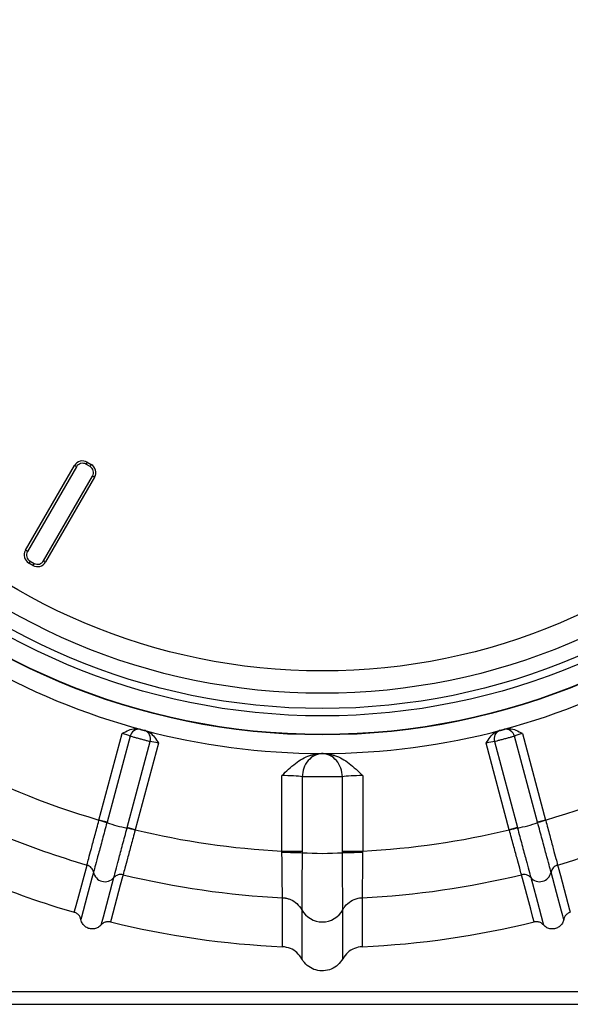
# Model space of a CAD drawing. Extents: x 5 to 297, y -3 to 205.
# Tile 20 of 31: x 96.4 to 98.09, y 177.54 to 180.56. Entities that reach past the tile are written whole.
import ezdxf

# ---------------------------------------------------------------- set-up
doc = ezdxf.new("R2010")
doc.units = 0
doc.layers.get('0').update_dxf_attribs({"linetype": 'CONTINUOUS'})

msp = doc.modelspace()

# ---------------------------------------------------------------- linework, layer by layer
at = {"color": 7, "linetype": 'CONTINUOUS'}
for p, q in [((96.4212, 178.9286), (96.5712, 179.1884)), ((96.5774, 179.1848), (96.4274, 178.925)), ((96.5774, 179.1848), (96.5712, 179.1884)), ((96.6102, 179.1988), (96.6066, 179.1926)), ((96.619, 179.1855), (96.6066, 179.1926)), ((96.6102, 179.1988), (96.6226, 179.1917)), ((96.6226, 179.1917), (96.619, 179.1855)), ((96.4769, 178.8964), (96.6269, 179.1562)), ((96.633, 179.1526), (96.483, 178.8928)), ((96.633, 179.1526), (96.6269, 179.1562)), ((96.4274, 178.925), (96.4212, 178.9286)), ((96.4352, 178.8957), (96.4316, 178.8895)), ((96.444, 178.8824), (96.4316, 178.8895)), ((96.4352, 178.8957), (96.4476, 178.8886)), ((96.4476, 178.8886), (96.444, 178.8824)), ((96.483, 178.8928), (96.4769, 178.8964)), ((96.6464, 178.1015), (96.7175, 178.3667)), ((96.7417, 178.3585), (96.6711, 178.0948)), ((96.7714, 178.3803), (96.7801, 178.378)), ((96.7801, 178.378), (96.7888, 178.3756)), ((97.8722, 178.3756), (97.8809, 178.378)), ((97.8809, 178.378), (97.8896, 178.3803)), ((97.9899, 178.0948), (97.9193, 178.3585)), ((97.9435, 178.3667), (98.0146, 178.1015)), ((96.7329, 178.0783), (96.8035, 178.3419)), ((96.8287, 178.3369), (96.7576, 178.0717)), ((97.9034, 178.0717), (97.8323, 178.3369)), ((97.8575, 178.3419), (97.9281, 178.0783)), ((97.3283, 178.3055), (97.3305, 178.3055)), ((97.3305, 178.3055), (97.3327, 178.3055)), ((97.2068, 178.0063), (97.2068, 178.2377)), ((97.4542, 178.2377), (97.4542, 178.0063)), ((97.2686, 178.234), (97.2686, 178.0063)), ((97.3924, 178.0063), (97.3924, 178.234)), ((96.6711, 178.0948), (96.6464, 178.1015)), ((96.6711, 178.0948), (96.6707, 178.0934)), ((98.0146, 178.1015), (97.9899, 178.0948)), ((97.9903, 178.0934), (97.9899, 178.0948)), ((98.0146, 178.1015), (98.0149, 178.1002)), ((96.7325, 178.0768), (96.7329, 178.0783)), ((96.7576, 178.0717), (96.7329, 178.0783)), ((96.7576, 178.0717), (96.7573, 178.0704)), ((97.9281, 178.0783), (97.9034, 178.0717)), ((97.9281, 178.0783), (97.9285, 178.0768)), ((97.2069, 178.0028), (97.2068, 178.0063)), ((97.2068, 178.0063), (97.2686, 178.0063)), ((97.2686, 178.0063), (97.2686, 178.0013)), ((97.2686, 178.0013), (97.2686, 178.0013)), ((97.3924, 178.0013), (97.3924, 178.0063)), ((97.3924, 178.0063), (97.4542, 178.0063)), ((97.3924, 178.0013), (97.3924, 178.0013)), ((97.4542, 178.0063), (97.4541, 178.0028)), ((97.2085, 177.8634), (97.2085, 177.8634)), ((97.4525, 177.8634), (97.4525, 177.8634)), ((106.789, 177.575), (92.5033, 177.575)), ((92.1604, 177.5364), (107.1318, 177.5364))]:
    msp.add_line(p, q, dxfattribs=at)
at = {"color": 7, "linetype": 'CONTINUOUS', "flags": 128}
for points in [[(96.5709, 177.8185), (96.5726, 177.825), (96.5728, 177.8257), (96.5746, 177.8322), (96.5815, 177.8581), (96.6098, 177.9635)], [(96.6298, 177.9414), (96.6289, 177.9378), (96.625, 177.9234), (96.6096, 177.8658), (96.5929, 177.8036), (96.5919, 177.8), (96.591, 177.7964)], [(98.07, 177.7964), (98.0691, 177.8), (98.0681, 177.8036), (98.0671, 177.8072), (98.0633, 177.8216), (98.0478, 177.8793), (98.0312, 177.9414)], [(98.0512, 177.9635), (98.053, 177.9571), (98.0599, 177.9312), (98.0882, 177.8257), (98.0899, 177.8193), (98.0901, 177.8185)], [(96.6531, 177.7798), (96.6541, 177.7834), (96.655, 177.787), (96.656, 177.7906), (96.6599, 177.805), (96.6753, 177.8626), (96.692, 177.9248)], [(96.7204, 177.9339), (96.7187, 177.9274), (96.7117, 177.9016), (96.6835, 177.7961), (96.6817, 177.7896), (96.6815, 177.7888)], [(97.9795, 177.7888), (97.9777, 177.7953), (97.9775, 177.7961), (97.9758, 177.8025), (97.9689, 177.8284), (97.9406, 177.9339)], [(97.969, 177.9248), (97.97, 177.9212), (97.9739, 177.9068), (97.9893, 177.8492), (98.006, 177.787), (98.0069, 177.7834), (98.0079, 177.7798)], [(97.2084, 177.7131), (97.2084, 177.7206), (97.2084, 177.7353), (97.2085, 177.7943), (97.2085, 177.8634)], [(97.4525, 177.8634), (97.4525, 177.8486), (97.4525, 177.7897), (97.4526, 177.7206), (97.4526, 177.7131)], [(97.2678, 177.8262), (97.2678, 177.8188), (97.2678, 177.7889), (97.2679, 177.6835), (97.2679, 177.676)], [(97.3931, 177.676), (97.3932, 177.6835), (97.3932, 177.691), (97.3932, 177.7208), (97.3932, 177.8262)]]:
    msp.add_lwpolyline(points, dxfattribs=at)
at = {"color": 7, "linetype": 'CONTINUOUS'}
for radius in [2.0695, 2.0684, 2.0113, 1.9887, 1.9419, 1.8734]:
    msp.add_circle((97.3305, 180.4321), radius, dxfattribs=at)
for centre, radius, start, end in [((96.5959, 179.1741), 0.0286, 60, 150), ((96.5959, 179.1741), 0.0214, 60, 150), ((96.6083, 179.1669), 0.0214, 330, 60), ((96.6083, 179.1669), 0.0286, 330, 60), ((96.4459, 178.9143), 0.0286, 150, 240), ((96.4459, 178.9143), 0.0214, 150, 240), ((96.4583, 178.9071), 0.0286, 240, 330), ((96.4583, 178.9071), 0.0214, 240, 330), ((97.3305, 180.4321), 2.1266, 240, 255), ((97.3305, 180.4321), 2.1266, 285, 300), ((96.7689, 178.3519), 0.0279, 79.8338, 166.399), ((97.3305, 180.4321), 2.1266, 255, 269.9405), ((96.7767, 178.3498), 0.0279, 343.601, 70.1662), ((97.3305, 180.4321), 2.1266, 270.0595, 285), ((97.8843, 178.3498), 0.0279, 109.8338, 196.399), ((97.8921, 178.3519), 0.0279, 13.601, 100.1662), ((97.3305, 180.4321), 2.429, 241.3583, 253.6417), ((97.3305, 180.4321), 2.429, 286.3583, 298.6417), ((97.3305, 180.4321), 2.5716, 241.2758, 253.7242), ((97.3305, 180.4321), 2.5716, 286.2758, 298.7242), ((96.0559, 175.9154), 2.2631, 74.2359, 74.8836), ((96.8202, 178.5278), 0.4594, 251.0066, 258.9934), ((97.8408, 178.5278), 0.4594, 281.0066, 288.9934), ((98.4534, 176.4647), 1.6933, 105.0074, 105.8731), ((96.3192, 176.4348), 1.6933, 75.0074, 75.8731), ((97.3305, 180.4321), 2.429, 256.3583, 267.0811), ((97.3305, 180.4321), 2.429, 272.9189, 283.6417), ((98.485, 175.8832), 2.2631, 104.2359, 104.8836), ((97.3305, 180.4321), 2.7218, 241.2058, 253.7942), ((97.3305, 178.9629), 0.9636, 266.3188, 273.6812), ((96.6649, 177.9481), 0.0357, 190.7568, 319.2432), ((97.9961, 177.9481), 0.0357, 220.7568, 349.2432), ((97.3305, 180.4321), 2.5716, 256.2758, 267.2812), ((97.3305, 180.4321), 2.5716, 272.7188, 283.7242), ((97.3305, 177.8605), 0.0714, 208.6385, 331.3615), ((97.3305, 180.4321), 2.7218, 256.2058, 267.4294), ((97.3305, 180.4321), 2.7218, 272.5706, 283.7942)]:
    msp.add_arc(centre, radius, start, end, dxfattribs=at)
for centre, major_axis, ratio, start_param, end_param in [((96.7167, 178.3638), (0.0276, -0.0074), 0.104816, 0.461235, 1.570796), ((96.7241, 178.3914), (0.0552, -0.0148), 0.052408, 0.461235, 0.554088), ((96.8353, 178.3615), (0.0552, -0.0148), 0.052408, 2.587505, 2.680357), ((97.8257, 178.3615), (0.0552, 0.0148), 0.052408, 0.461235, 0.554088), ((97.9369, 178.3914), (0.0552, 0.0148), 0.052408, 2.587505, 2.680357), ((97.9443, 178.3638), (0.0276, 0.0074), 0.104816, 1.570796, 2.680357), ((96.8279, 178.334), (0.0276, -0.0074), 0.104816, 1.570796, 2.680357), ((97.8331, 178.334), (0.0276, 0.0074), 0.104816, 0.461235, 1.570796), ((97.2068, 178.3016), (0.1429, 0), 0.052408, 0.523995, 0.554088), ((97.4542, 178.3016), (0.1429, 0), 0.052408, 2.587505, 2.617598), ((97.2068, 178.2302), (0.0714, 0), 0.104816, 0.524292, 1.570796), ((97.4542, 178.2302), (0.0714, 0), 0.104816, 1.570796, 2.617301)]:
    msp.add_ellipse(centre, major_axis=major_axis, ratio=ratio, start_param=start_param, end_param=end_param, dxfattribs=at)
for points, knots in [([(96.7175, 178.3667), (96.7176, 178.3668), (96.7241, 178.3705), (96.7364, 178.3773), (96.7551, 178.3828), (96.7666, 178.381), (96.7714, 178.3803)], [0, 0, 0, 0, 0.007086, 0.393088, 0.745763, 1, 1, 1, 1]), ([(96.8035, 178.3419), (96.8015, 178.3424), (96.7973, 178.3435), (96.7874, 178.346), (96.7761, 178.349), (96.7643, 178.3522), (96.7535, 178.3551), (96.7459, 178.3573), (96.7429, 178.3581), (96.7417, 178.3585)], [0, 0, 0, 0, 0.152063, 0.303355, 0.454679, 0.606485, 0.758807, 0.911455, 1, 1, 1, 1]), ([(96.7738, 178.3794), (96.7741, 178.3793), (96.7747, 178.3791), (96.7762, 178.3786), (96.7783, 178.378), (96.7807, 178.3773), (96.783, 178.3768), (96.785, 178.3763), (96.7858, 178.3762), (96.7862, 178.3761)], [0, 0, 0, 0, 0.088013, 0.240341, 0.393027, 0.545536, 0.697414, 0.848695, 1, 1, 1, 1]), ([(96.7888, 178.3756), (96.7933, 178.3739), (96.8042, 178.3696), (96.8175, 178.3555), (96.8249, 178.3435), (96.8286, 178.337), (96.8287, 178.3369)], [0, 0, 0, 0, 0.254237, 0.606912, 0.992914, 1, 1, 1, 1]), ([(97.8323, 178.3369), (97.8324, 178.337), (97.8361, 178.3435), (97.8435, 178.3555), (97.8568, 178.3696), (97.8677, 178.3739), (97.8722, 178.3756)], [0, 0, 0, 0, 0.0070857, 0.3930875, 0.7457625, 1, 1, 1, 1]), ([(97.9193, 178.3585), (97.9172, 178.3579), (97.9131, 178.3567), (97.9032, 178.354), (97.8919, 178.3509), (97.8801, 178.3478), (97.8693, 178.3449), (97.8617, 178.3429), (97.8586, 178.3422), (97.8575, 178.3419)], [0, 0, 0, 0, 0.152063, 0.303355, 0.454679, 0.606485, 0.758807, 0.911455, 1, 1, 1, 1]), ([(97.8748, 178.3761), (97.875, 178.3761), (97.8756, 178.3762), (97.8772, 178.3766), (97.8794, 178.3771), (97.8817, 178.3777), (97.884, 178.3784), (97.886, 178.379), (97.8868, 178.3793), (97.8872, 178.3794)], [0, 0, 0, 0, 0.088013, 0.240341, 0.393027, 0.545536, 0.697414, 0.848695, 1, 1, 1, 1]), ([(97.8896, 178.3803), (97.8944, 178.381), (97.9059, 178.3828), (97.9246, 178.3773), (97.937, 178.3705), (97.9434, 178.3668), (97.9435, 178.3667)], [0, 0, 0, 0, 0.2542375, 0.6069125, 0.9929143, 1, 1, 1, 1]), ([(97.2068, 178.2377), (97.207, 178.2379), (97.2202, 178.2511), (97.2457, 178.2755), (97.2873, 178.301), (97.3162, 178.3042), (97.3283, 178.3055)], [0, 0, 0, 0, 0.004481, 0.393085, 0.745762, 1, 1, 1, 1]), ([(97.3305, 178.3053), (97.3225, 178.304), (97.3066, 178.3015), (97.2864, 178.2849), (97.272, 178.2616), (97.2698, 178.2432), (97.2686, 178.234)], [0, 0, 0, 0, 0.250002, 0.500002, 0.750002, 1, 1, 1, 1]), ([(97.3924, 178.234), (97.3913, 178.2432), (97.389, 178.2616), (97.3747, 178.2849), (97.3544, 178.3015), (97.3385, 178.304), (97.3305, 178.3053)], [0, 0, 0, 0, 0.249998, 0.499998, 0.749998, 1, 1, 1, 1]), ([(97.3327, 178.3055), (97.3448, 178.3042), (97.3737, 178.301), (97.4153, 178.2755), (97.4408, 178.2511), (97.454, 178.2379), (97.4542, 178.2377)], [0, 0, 0, 0, 0.254238, 0.606915, 0.995519, 1, 1, 1, 1]), ([(97.3924, 178.234), (97.3885, 178.234), (97.381, 178.234), (97.3652, 178.234), (97.3481, 178.234), (97.3305, 178.234), (97.3129, 178.234), (97.2959, 178.234), (97.28, 178.234), (97.2725, 178.234), (97.2686, 178.234)], [0, 0, 0, 0, 0.13451, 0.262694, 0.384533, 0.5, 0.615468, 0.737307, 0.865491, 1, 1, 1, 1]), ([(96.6098, 177.9635), (96.61, 177.9643), (96.6106, 177.9666), (96.6146, 177.9815), (96.6228, 178.0125), (96.6337, 178.0536), (96.6419, 178.0847), (96.6461, 178.1002)], [0, 0, 0, 0, 0.106017, 0.329449, 0.552934, 0.776462, 1, 1, 1, 1]), ([(96.6707, 178.0934), (96.6661, 178.0762), (96.6568, 178.0417), (96.6445, 177.9959), (96.6352, 177.9615), (96.6307, 177.9447), (96.63, 177.9423), (96.6298, 177.9414)], [0, 0, 0, 0, 0.2225903, 0.445284, 0.6680289, 0.8907827, 1, 1, 1, 1]), ([(96.6461, 178.1002), (96.6461, 178.1002), (96.6462, 178.1006), (96.6463, 178.1011), (96.6464, 178.1015)], [0, 0, 0, 0, 0.04216, 1, 1, 1, 1]), ([(98.0312, 177.9414), (98.031, 177.9423), (98.0303, 177.9447), (98.0258, 177.9615), (98.0165, 177.9959), (98.0042, 178.0417), (97.9949, 178.0762), (97.9903, 178.0934)], [0, 0, 0, 0, 0.1092173, 0.3319711, 0.554716, 0.7774097, 1, 1, 1, 1]), ([(98.0149, 178.1002), (98.0191, 178.0847), (98.0273, 178.0536), (98.0382, 178.0125), (98.0465, 177.9815), (98.0504, 177.9666), (98.051, 177.9643), (98.0512, 177.9635)], [0, 0, 0, 0, 0.223538, 0.447066, 0.670551, 0.893983, 1, 1, 1, 1]), ([(96.692, 177.9248), (96.6922, 177.9256), (96.6928, 177.9281), (96.6973, 177.9449), (96.7065, 177.9793), (96.7187, 178.0251), (96.7279, 178.0596), (96.7325, 178.0768)], [0, 0, 0, 0, 0.109217, 0.331971, 0.554716, 0.77741, 1, 1, 1, 1]), ([(96.7573, 178.0704), (96.7531, 178.0549), (96.7447, 178.0239), (96.7336, 177.9828), (96.7252, 177.9519), (96.7212, 177.9369), (96.7206, 177.9346), (96.7204, 177.9339)], [0, 0, 0, 0, 0.223538, 0.447066, 0.670551, 0.893983, 1, 1, 1, 1]), ([(97.9037, 178.0704), (97.9037, 178.0704), (97.9036, 178.0708), (97.9035, 178.0713), (97.9034, 178.0717)], [0, 0, 0, 0, 0.04216, 1, 1, 1, 1]), ([(97.9406, 177.9339), (97.9404, 177.9346), (97.9398, 177.9369), (97.9358, 177.9519), (97.9274, 177.9828), (97.9163, 178.0239), (97.9079, 178.0549), (97.9037, 178.0704)], [0, 0, 0, 0, 0.106017, 0.329449, 0.552934, 0.776462, 1, 1, 1, 1]), ([(97.9285, 178.0768), (97.9331, 178.0596), (97.9423, 178.0251), (97.9545, 177.9793), (97.9637, 177.9449), (97.9682, 177.9281), (97.9688, 177.9256), (97.969, 177.9248)], [0, 0, 0, 0, 0.22259, 0.445284, 0.668029, 0.890783, 1, 1, 1, 1]), ([(97.2085, 177.8634), (97.2085, 177.8657), (97.2084, 177.8705), (97.2081, 177.8969), (97.2077, 177.9347), (97.2072, 177.9725), (97.207, 177.9957), (97.2069, 178.0028)], [0, 0, 0, 0, 0.221241, 0.446484, 0.673228, 0.899052, 1, 1, 1, 1]), ([(97.2069, 178.0028), (97.2092, 178.0028), (97.2181, 178.0027), (97.2345, 178.0024), (97.2545, 178.0019), (97.2639, 178.0015), (97.2686, 178.0013)], [0, 0, 0, 0, 0.095423, 0.355431, 0.677716, 1, 1, 1, 1]), ([(97.2686, 178.0013), (97.2686, 177.9924), (97.2684, 177.9635), (97.2682, 177.9162), (97.268, 177.8686), (97.2679, 177.8349), (97.2678, 177.8291), (97.2678, 177.8262)], [0, 0, 0, 0, 0.099328, 0.323224, 0.548481, 0.772602, 1, 1, 1, 1]), ([(97.3924, 178.0013), (97.3971, 178.0015), (97.4065, 178.0019), (97.4265, 178.0024), (97.443, 178.0027), (97.4518, 178.0028), (97.4541, 178.0028)], [0, 0, 0, 0, 0.322284, 0.644569, 0.904577, 1, 1, 1, 1]), ([(97.3932, 177.8262), (97.3932, 177.8271), (97.3932, 177.8299), (97.3931, 177.8493), (97.3929, 177.8894), (97.3927, 177.9423), (97.3925, 177.9819), (97.3924, 178.0013)], [0, 0, 0, 0, 0.1100334, 0.3343378, 0.5585296, 0.7835889, 1, 1, 1, 1]), ([(97.4541, 178.0028), (97.4539, 177.9873), (97.4536, 177.9556), (97.4531, 177.9135), (97.4527, 177.8816), (97.4525, 177.8664), (97.4525, 177.8641), (97.4525, 177.8634)], [0, 0, 0, 0, 0.219113, 0.445885, 0.671373, 0.896692, 1, 1, 1, 1]), ([(96.6298, 177.9414), (96.6291, 177.944), (96.6277, 177.949), (96.6231, 177.9555), (96.6171, 177.9607), (96.6122, 177.9626), (96.6098, 177.9635)], [0, 0, 0, 0, 0.25, 0.5, 0.75, 1, 1, 1, 1]), ([(98.0512, 177.9635), (98.0488, 177.9626), (98.0439, 177.9607), (98.0379, 177.9555), (98.0333, 177.949), (98.0319, 177.944), (98.0312, 177.9414)], [0, 0, 0, 0, 0.25, 0.5, 0.75, 1, 1, 1, 1]), ([(96.7204, 177.9339), (96.7178, 177.9343), (96.7126, 177.9351), (96.7048, 177.9336), (96.6976, 177.9303), (96.6938, 177.9266), (96.692, 177.9248)], [0, 0, 0, 0, 0.25, 0.5, 0.75, 1, 1, 1, 1]), ([(97.969, 177.9248), (97.9672, 177.9266), (97.9634, 177.9303), (97.9562, 177.9336), (97.9484, 177.9351), (97.9432, 177.9343), (97.9406, 177.9339)], [0, 0, 0, 0, 0.25, 0.5, 0.75, 1, 1, 1, 1]), ([(97.2085, 177.8634), (97.2085, 177.8634), (97.2085, 177.8634), (97.2086, 177.8634), (97.2086, 177.8634), (97.2087, 177.8634), (97.2088, 177.8634), (97.209, 177.8633), (97.2093, 177.8633), (97.2098, 177.8633), (97.2108, 177.8632), (97.2124, 177.8631), (97.2149, 177.8628), (97.219, 177.8621), (97.2252, 177.8607), (97.2375, 177.8564), (97.2542, 177.8462), (97.2633, 177.8329), (97.2678, 177.8262)], [0, 0, 0, 0, 0.000176, 0.000444, 0.000911, 0.001725, 0.003132, 0.005554, 0.009696, 0.01675, 0.028696, 0.048755, 0.081886, 0.135233, 0.218259, 0.341885, 0.670939, 1, 1, 1, 1]), ([(97.3932, 177.8262), (97.3935, 177.8268), (97.3955, 177.8304), (97.4024, 177.8404), (97.4172, 177.8537), (97.4352, 177.8611), (97.447, 177.863), (97.4511, 177.8633), (97.4522, 177.8633), (97.4524, 177.8634), (97.4525, 177.8634), (97.4525, 177.8634), (97.4525, 177.8634)], [0, 0, 0, 0, 0.027325, 0.169182, 0.498437, 0.827676, 0.956959, 0.989223, 0.997297, 0.999324, 0.999835, 1, 1, 1, 1]), ([(96.591, 177.7964), (96.5901, 177.7995), (96.5882, 177.8057), (96.5818, 177.8132), (96.5755, 177.817), (96.5717, 177.8182), (96.5709, 177.8185)], [0, 0, 0, 0, 0.307008, 0.614028, 0.920748, 1, 1, 1, 1]), ([(98.0901, 177.8185), (98.0871, 177.8173), (98.0811, 177.8149), (98.0743, 177.8078), (98.0711, 177.8012), (98.0702, 177.7972), (98.07, 177.7964)], [0, 0, 0, 0, 0.306402, 0.612797, 0.9193913, 1, 1, 1, 1]), ([(96.6531, 177.7798), (96.6502, 177.777), (96.6443, 177.7714), (96.6327, 177.7673), (96.6205, 177.7671), (96.6089, 177.771), (96.5993, 177.7785), (96.5933, 177.7875), (96.5916, 177.7939), (96.591, 177.7964)], [0, 0, 0, 0, 0.150484, 0.300967, 0.451451, 0.601935, 0.752418, 0.902902, 1, 1, 1, 1]), ([(96.6815, 177.7888), (96.6783, 177.7893), (96.672, 177.7902), (96.6625, 177.7875), (96.6564, 177.7834), (96.6537, 177.7804), (96.6531, 177.7798)], [0, 0, 0, 0, 0.306402, 0.612797, 0.919391, 1, 1, 1, 1]), ([(98.0079, 177.7798), (98.0056, 177.782), (98.0009, 177.7864), (97.9916, 177.7897), (97.9842, 177.7899), (97.9803, 177.789), (97.9795, 177.7888)], [0, 0, 0, 0, 0.307008, 0.614028, 0.920748, 1, 1, 1, 1]), ([(98.07, 177.7964), (98.0689, 177.7925), (98.0666, 177.7848), (98.0586, 177.7754), (98.0481, 177.7692), (98.0361, 177.7667), (98.0241, 177.7684), (98.0143, 177.7732), (98.0097, 177.7779), (98.0079, 177.7798)], [0, 0, 0, 0, 0.150484, 0.300967, 0.451451, 0.601935, 0.752418, 0.902902, 1, 1, 1, 1]), ([(97.2679, 177.676), (97.2633, 177.6827), (97.2542, 177.6959), (97.2329, 177.7094), (97.2167, 177.7119), (97.2084, 177.7131)], [0, 0, 0, 0, 0.329538, 0.65909, 1, 1, 1, 1]), ([(97.4526, 177.7131), (97.4446, 177.7119), (97.4287, 177.7096), (97.4072, 177.6964), (97.3979, 177.6829), (97.3931, 177.676)], [0, 0, 0, 0, 0.328963, 0.657917, 1, 1, 1, 1]), ([(97.3931, 177.676), (97.3886, 177.6694), (97.3795, 177.656), (97.3584, 177.6432), (97.3347, 177.6377), (97.3104, 177.6404), (97.2884, 177.651), (97.2747, 177.6644), (97.2693, 177.6737), (97.2679, 177.676)], [0, 0, 0, 0, 0.157665, 0.315329, 0.472994, 0.630659, 0.788323, 0.945988, 1, 1, 1, 1])]:
    msp.add_open_spline(points, degree=3, knots=knots, dxfattribs=at)

doc.saveas('drawing.dxf')
